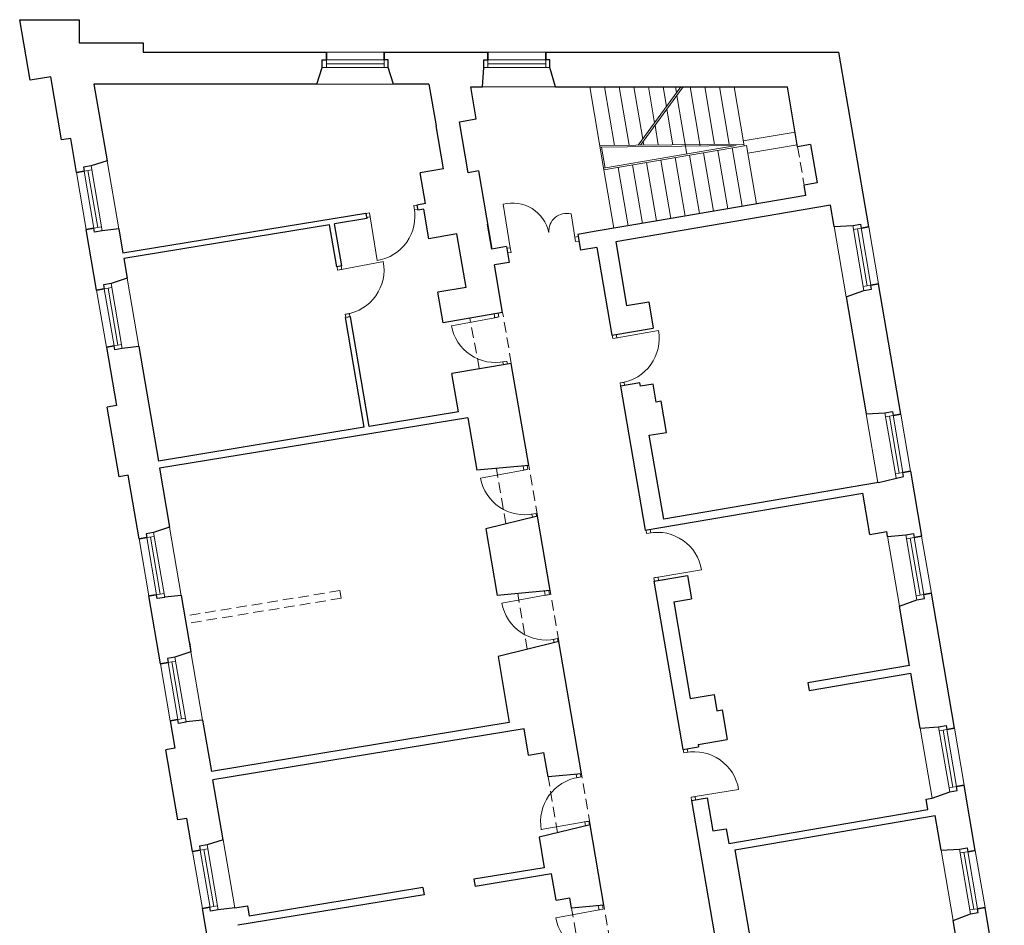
# Model space of a CAD drawing. Header units: centimetres. Extents: x 690840 to 714026, y 27673 to 40762.
# Tile 125 of 162: x 712378 to 712473, y 32320 to 32407. Entities that reach past the tile are written whole.
import ezdxf

# ---------------------------------------------------------------- set-up
doc = ezdxf.new("R2010")
doc.units = ezdxf.units.CM
doc.linetypes.add('DASHED', pattern=[19.05, 12.7, -6.35])
for name, color, linetype, lineweight in [('Drzwi i okna', 51, 'Continuous', 9), ('Przekrojowa', 253, 'Continuous', 25), ('Ramka', 255, 'Continuous', 9), ('Widokowa', 140, 'Continuous', 9)]:
    doc.layers.add(name, color=color, linetype=linetype, lineweight=lineweight)

# ---------------------------------------------------------------- blocks, each defined once
blk = doc.blocks.new('zw$2918')
at = {"layer": 'Drzwi i okna', "color": 0}
for p, q in [((763.4, -360), (769.2, -359.1)), ((764.8, -368.9), (763.4, -360)), ((950.2, -441.6), (936.3, -357.3)), ((677.6, -373.9), (670.5, -375.1)), ((679, -382.8), (677.6, -373.9)), ((764.7, -367.9), (770.3, -367)), ((1076.8, -429.8), (1067.9, -376)), ((671.9, -383), (678.9, -381.8)), ((678.9, -381.8), (692.5, -466.2)), ((1075.3, -420.9), (1081.8, -419.8)), ((1075.3, -420.9), (1076.8, -429.8)), ((1076.8, -429.8), (1083.3, -428.7)), ((950.2, -441.6), (943.7, -442.7)), ((951.7, -450.5), (945.2, -451.6)), ((950.2, -441.6), (951.7, -450.5)), ((620.3, -484.1), (704.4, -468.5)), ((615.9, -484.8), (614.8, -478.3)), ((624.8, -483.3), (615.9, -484.8)), ((623.8, -483.5), (622.7, -477)), ((639.5, -569), (630.7, -570.5)), ((630.7, -570.5), (631.8, -576.8)), ((639.7, -575.5), (638.6, -569.1)), ((919, -570.3), (920.3, -577.2)), ((928.1, -575.7), (926.8, -568.6)), ((920.3, -577.2), (836.2, -592.7)), ((919.3, -577.4), (928.1, -575.7)), ((1153.2, -616.9), (1237.4, -602)), ((1156.7, -616.3), (1155.6, -609.8)), ((1148.8, -617.6), (1147.7, -611.1)), ((1157.7, -616.2), (1148.8, -617.6)), ((935, -662.8), (943.9, -661.2)), ((936, -662.7), (937, -668.3)), ((943.9, -661.2), (944.9, -667)), ((1171.8, -701.9), (1162.9, -703.4)), ((1162.9, -703.4), (1164, -709.8)), ((1171.8, -708.5), (1170.8, -702.1)), ((976.6, -872), (892.5, -887.5)), ((975.4, -865.1), (976.6, -872)), ((975.6, -872.2), (984.5, -870.6)), ((984.5, -870.6), (983.2, -863.5)), ((991.4, -957.7), (1000.2, -956.1)), ((992.3, -957.5), (993.4, -963.1)), ((1000.2, -956.1), (1001.3, -961.8)), ((1214.4, -995), (1213.3, -988.5)), ((1222.3, -993.7), (1221.2, -987.2)), ((1223.3, -993.5), (1214.4, -995)), ((1236.4, -1079.4), (1320.8, -1065.5)), ((1237.4, -1079.3), (1228.5, -1080.7)), ((1228.5, -1080.7), (1229.6, -1087.1)), ((1237.5, -1085.8), (1236.4, -1079.4)), ((1026, -1113.1), (1024.7, -1106)), ((1018.1, -1114.5), (934, -1130)), ((1016.6, -1106.5), (1018.1, -1114.5)), ((1017.1, -1114.7), (1026, -1113.1)), ((1032.8, -1200.2), (1041.7, -1198.5)), ((1033.8, -1200), (1035, -1206.3)), ((1041.7, -1198.5), (1042.8, -1204.4)), ((1286.2, -1419.9), (1285.2, -1413.4)), ((1295.1, -1418.5), (1286.2, -1419.9)), ((1294.1, -1418.6), (1293, -1412.1)), ((1079.3, -1467.8), (1078.1, -1461.3)), ((1078.3, -1468), (1087.1, -1466.4)), ((1087.1, -1466.4), (1086.1, -1460.7)), ((1309.2, -1504.2), (1300.4, -1505.7)), ((1300.4, -1505.7), (1301.4, -1512.1)), ((1308.2, -1504.4), (1392.6, -1490.5)), ((1309.3, -1510.8), (1308.2, -1504.4)), ((1094.6, -1553.4), (1010.4, -1568.4)), ((1093.6, -1553.5), (1102.4, -1552)), ((1095.9, -1561.1), (1094.6, -1553.4)), ((1102.4, -1552), (1103.7, -1559.1)), ((1120.8, -1715.6), (1122.3, -1723.7)), ((1130.1, -1722.2), (1128.8, -1714.9)), ((1122.3, -1723.7), (1038.2, -1739.1)), ((1121.3, -1723.8), (1130.1, -1722.2))]:
    blk.add_line(p, q, dxfattribs=at)
at = {"layer": 'Drzwi i okna', "color": 0, "ltscale": 1.6}
for centre, radius, start, end in [((954.4, -427), 72.1, 11.9188, 104.5567), ((678.9, -380.6), 86.7, 279.0709, 10.6815), ((1059.5, -409.7), 34.7, 75.9366, 184.1291), ((619.1, -484.5), 86.7, 278.9985, 10.6091), ((921.5, -577.1), 86.7, 190.2929, 281.9036), ((1152, -617.3), 86.7, 278.5629, 10.1735), ((977.9, -872), 86.7, 190.2929, 281.9036), ((1235.2, -1079.4), 86.7, 9.2331, 100.8437), ((1019.4, -1114.5), 86.7, 190.2929, 281.9036), ((1307, -1504.4), 86.7, 9.2331, 100.8437), ((1095.7, -1553), 86.7, 98.6519, 190.2626), ((1123.5, -1723.6), 86.7, 190.2929, 281.9036)]:
    blk.add_arc(centre, radius, start, end, dxfattribs=at)
at = {"layer": 'Drzwi i okna', "color": 0}
for centre, start, end in [((755.5, -366), 187.546, 190.8446), ((621.9, -492.7), 278.1438, 281.4424), ((937.8, -653.4), 98.7681, 102.0666), ((1154.7, -625.5), 277.7082, 281.0068), ((994.1, -948.3), 98.7681, 102.0666), ((1220.4, -1002.9), 277.7082, 281.0068), ((1035.6, -1190.7), 98.7681, 102.0666), ((1292.2, -1427.9), 277.7082, 281.0068), ((1084.2, -1475.9), 278.4889, 281.7875), ((1139.7, -1799.9), 98.7681, 102.0666)]:
    blk.add_arc(centre, 78.2, start, end, dxfattribs=at)
at = {"layer": 'Przekrojowa', "color": 0, "ltscale": 1.6}
for p, q in [((20.1, -117.3), (0, 0)), ((0, 0), (115, 0)), ((115, 0), (115, -45)), ((115, -45), (239, -45)), ((239, -45), (239, -63)), ((239, -63), (594, -63)), ((706, -63), (907, -63)), ((1019, -63), (1586.8, -63)), ((1644.6, -401), (1586.8, -63)), ((575.7, -125), (586.2, -92.8)), ((724.3, -125), (713.8, -92.8)), ((896.4, -129.9), (899.2, -92.8)), ((1038.1, -129.9), (1026.8, -92.8)), ((60.2, -110.4), (20.1, -117.3)), ((81.1, -232.8), (60.2, -110.4)), ((575.7, -125), (143.8, -125)), ((143.8, -125), (169.2, -273.1)), ((792.8, -125), (724.3, -125)), ((792.8, -125), (806.6, -205.4)), ((884.5, -192.1), (873.9, -129.9)), ((873.9, -129.9), (896.4, -129.9)), ((1038.1, -129.9), (1048.7, -129.9)), ((1048.7, -129.9), (1487.3, -129.9)), ((1506.9, -246.1), (1487.3, -129.9)), ((820.8, -288.6), (806.6, -205.4)), ((852, -197.7), (884.5, -192.1)), ((868.8, -296.3), (852, -197.7)), ((98.9, -229.8), (81.1, -232.8)), ((110.2, -295.8), (98.9, -229.8)), ((1531.7, -241.8), (1506.9, -246.1)), ((1531.7, -241.8), (1544.4, -315.9)), ((169.2, -273.1), (138.2, -283.2)), ((820.8, -288.6), (776, -296.3)), ((786.2, -356.1), (776, -296.3)), ((888.5, -292.9), (868.8, -296.3)), ((888.5, -292.9), (914.4, -444.3)), ((1544.4, -315.9), (1519.4, -320.2)), ((1522.7, -340.3), (1519.4, -320.2)), ((1522.7, -340.3), (1231.6, -390.1)), ((786.2, -356.1), (769.2, -358.9)), ((769.2, -358.9), (770.9, -369)), ((1570.5, -359.3), (1154.5, -430.4)), ((1577.8, -400.7), (1570.5, -359.3)), ((670.5, -375.1), (199.8, -452.3)), ((670.5, -375.1), (672.2, -385.2)), ((782.8, -367), (770.9, -369)), ((792.5, -424.2), (782.8, -367)), ((600.2, -397), (201.5, -462.3)), ((614.1, -478.4), (600.2, -397)), ((672.2, -385.2), (610.1, -395.3)), ((624, -476.8), (610.1, -395.3)), ((914.4, -444.3), (906.1, -395.8)), ((1231.6, -390.1), (1112.7, -410.4)), ((1577.8, -400.7), (1613.9, -398.4)), ((149.1, -523.5), (129, -406.2)), ((191.8, -405.2), (159.6, -408.7)), ((191.8, -405.2), (199.8, -452.3)), ((846.8, -414.9), (792.5, -424.2)), ((864.5, -518.4), (846.8, -414.9)), ((1112.7, -410.4), (1081.1, -415.8)), ((1081.1, -415.8), (1086.3, -446.4)), ((1154.5, -430.4), (1175.6, -553.6)), ((943.1, -439.4), (914.4, -444.3)), ((943.1, -439.4), (948.3, -470)), ((1117.9, -441), (1086.3, -446.4)), ((1117.9, -441), (1147.1, -611.2)), ((201.5, -462.3), (208.1, -500.8)), ((948.3, -470), (919.7, -474.9)), ((935.4, -567.2), (919.7, -474.9)), ((624, -476.8), (614.1, -478.4)), ((208.1, -500.8), (177.1, -510.9)), ((1706.6, -763.8), (1663.4, -511.4)), ((864.5, -518.4), (810.2, -527.7)), ((820.4, -586.8), (810.2, -527.7)), ((1600.9, -536.9), (1635.4, -524.1)), ((1175.6, -553.6), (1218.5, -546.3)), ((1218.5, -546.3), (1227.3, -597.5)), ((1600.9, -536.9), (1639.6, -763.5)), ((935.4, -567.2), (820.4, -586.8)), ((640.8, -575.3), (631, -576.9)), ((667.3, -789.3), (631, -576.9)), ((677.2, -787.7), (640.8, -575.3)), ((1147.1, -611.2), (1227.3, -597.5)), ((168, -633.9), (187.4, -747.3)), ((230.7, -632.9), (198.5, -636.4)), ((230.7, -632.9), (268.6, -854.6)), ((952.3, -665.7), (837.2, -685.4)), ((986, -863), (952.3, -665.7)), ((849.8, -759.3), (837.2, -685.4)), ((1201.3, -703.4), (1164, -709.8)), ((1202.4, -709.9), (1201.3, -703.4)), ((1164, -709.8), (1211.7, -988.7)), ((1226.8, -705.7), (1202.4, -709.9)), ((1232.8, -740.6), (1226.8, -705.7)), ((1242.7, -738.9), (1232.8, -740.6)), ((1253, -799.1), (1242.7, -738.9)), ((187.4, -747.3), (169.6, -750.3)), ((192.7, -885.4), (169.6, -750.3)), ((849.8, -759.3), (677.2, -787.7)), ((1639.6, -763.5), (1676, -761.1)), ((867.8, -770.8), (271, -868.7)), ((867.8, -770.8), (885.2, -872.3)), ((667.3, -789.3), (268.6, -854.6)), ((1219.4, -804.8), (1253, -799.1)), ((1182.4, -817.2), (1182.4, -817.2)), ((1247.4, -967.4), (1219.4, -804.8)), ((271, -868.7), (290.5, -982.8)), ((986, -863), (885.2, -872.3)), ((1725.5, -874.2), (1747, -1000.4)), ((210.4, -882.3), (192.7, -885.4)), ((231.5, -1005.5), (210.4, -882.3)), ((1663.3, -896.3), (1247.4, -967.4)), ((1242.1, -983.5), (1633.1, -916.7)), ((1646.8, -996.7), (1633.1, -916.7)), ((1002.9, -961.6), (902.6, -986)), ((1027.5, -1105.5), (1002.9, -961.6)), ((290.5, -982.8), (259.5, -992.9)), ((902.6, -986), (924.6, -1115)), ((1211.7, -988.7), (1242.1, -983.5)), ((1646.8, -996.7), (1679.4, -991.1)), ((1681, -1001), (1679.4, -991.1)), ((1681, -1001), (1716.4, -997.7)), ((1228.6, -1087.3), (1259, -1082.1)), ((1228.6, -1087.3), (1248.8, -1083.8)), ((1259, -1082.1), (1293.5, -1076.2)), ((1293.5, -1076.2), (1301.3, -1121.5)), ((1027.5, -1105.5), (924.6, -1115)), ((1228.6, -1087.3), (1284.5, -1413.5)), ((272.8, -1247), (250.4, -1115.9)), ((313.1, -1114.9), (280.9, -1118.4)), ((313.1, -1114.9), (331.8, -1224.3)), ((1266.8, -1127.4), (1301.3, -1121.5)), ((1704.1, -1135.7), (1737.9, -1123.4)), ((1810.6, -1372), (1765.9, -1110.8)), ((1266.8, -1127.4), (1298.9, -1314.7)), ((1723.7, -1250.3), (1704.1, -1135.7)), ((328.7, -1206.3), (331.8, -1224.3)), ((1044.3, -1204), (926.5, -1232.8)), ((1088.2, -1460.3), (1044.3, -1204)), ((331.8, -1224.3), (300.8, -1234.4)), ((926.5, -1232.8), (948.4, -1361.1)), ((1723.7, -1250.3), (1526.9, -1284)), ((1529.3, -1298.8), (1726.2, -1265.1)), ((1744.4, -1371.7), (1726.2, -1265.1)), ((1526.9, -1284), (1529.3, -1298.8)), ((1298.9, -1314.7), (1345.2, -1306.8)), ((1345.2, -1306.8), (1350.6, -1338.3)), ((1350.6, -1338.3), (1360.5, -1336.6)), ((1360.5, -1336.6), (1370.3, -1393.8)), ((291.7, -1357.4), (300.8, -1410.7)), ((354.4, -1356.4), (322.2, -1359.9)), ((354.4, -1356.4), (371.4, -1455.7)), ((948.4, -1361.1), (371.4, -1455.7)), ((977.1, -1372.9), (374.1, -1471.7)), ((985.8, -1424), (977.1, -1372.9)), ((1744.4, -1371.7), (1780, -1369.3)), ((300.8, -1410.7), (283, -1413.7)), ((1284.5, -1413.5), (1314.9, -1408.3)), ((1314.1, -1403.4), (1370.3, -1393.8)), ((1314.1, -1403.4), (1314.9, -1408.3)), ((306.3, -1549.7), (283, -1413.7)), ((985.8, -1424), (1015.4, -1419)), ((1023.5, -1466.3), (1015.4, -1419)), ((1088.2, -1460.3), (1023.5, -1466.3)), ((394, -1588), (374.1, -1471.7)), ((1851, -1608.5), (1829.5, -1482.4)), ((1767.7, -1507.6), (1801.4, -1495)), ((1301.4, -1512.1), (1331.8, -1506.9)), ((1301.4, -1512.1), (1349.9, -1795)), ((1331.8, -1506.9), (1342.8, -1571)), ((1755.8, -1509.6), (1767.7, -1507.6)), ((1759.2, -1529.2), (1755.8, -1509.6)), ((1373.3, -1595.2), (1759.2, -1529.2)), ((1385.2, -1607.3), (1773.4, -1541)), ((1784.9, -1608.2), (1773.4, -1541)), ((324, -1546.7), (306.3, -1549.7)), ((335, -1610.7), (324, -1546.7)), ((1105, -1558.9), (1005.9, -1583.1)), ((1131.6, -1714.6), (1105, -1558.9)), ((1342.8, -1571), (1368.4, -1566.6)), ((1368.4, -1566.6), (1373.3, -1595.2)), ((394, -1588), (363, -1598.1)), ((1005.9, -1583.1), (1016, -1642.1)), ((1385.2, -1607.3), (1415.4, -1783.7)), ((1784.9, -1608.2), (1820.4, -1605.9)), ((1016, -1642.1), (879.6, -1664.5)), ((1030.2, -1654), (882, -1678.3)), ((1039, -1705.1), (1030.2, -1654)), ((879.6, -1664.5), (882, -1678.3)), ((783.3, -1694.4), (422.3, -1753.6)), ((780.9, -1680.6), (444.6, -1735.8)), ((780.9, -1680.6), (783.3, -1694.4)), ((416.6, -1720.1), (441.3, -1716.1)), ((441.3, -1716.1), (444.6, -1735.8)), ((1039, -1705.1), (1065.6, -1700.6)), ((1069, -1720.4), (1065.6, -1700.6)), ((1131.6, -1714.6), (1069, -1720.4)), ((375.3, -1846.3), (353.9, -1721.1)), ((416.6, -1720.1), (384.4, -1723.7)), ((1808.1, -1744.1), (1841.9, -1731.6)), ((1907.2, -1936.8), (1869.9, -1718.9)), ((1834, -1895.8), (1808.1, -1744.1))]:
    blk.add_line(p, q, dxfattribs=at)
at = {"layer": 'Przekrojowa', "color": 0}
for p, q in [((594, -78), (594, -63)), ((594, -63), (594, -78)), ((706, -78), (706, -63)), ((706, -63), (706, -78)), ((907, -78), (907, -63)), ((907, -63), (907, -78)), ((1019, -78), (1019, -63)), ((1019, -63), (1019, -78)), ((586.2, -92.8), (586.2, -78)), ((586.2, -78), (594, -78)), ((713.8, -78), (706, -78)), ((713.8, -92.8), (713.8, -78)), ((899.2, -92.8), (899.2, -78)), ((899.2, -78), (907, -78)), ((1026.8, -78), (1019, -78)), ((1026.8, -92.8), (1026.8, -78)), ((138.2, -283.2), (123.6, -285.7)), ((123.6, -285.7), (124.9, -293.3)), ((124.9, -293.3), (110.2, -295.8)), ((110.2, -295.8), (124.9, -293.3)), ((1613.9, -398.4), (1628.5, -395.9)), ((1628.5, -395.9), (1629.8, -403.6)), ((143.8, -403.7), (129, -406.2)), ((129, -406.2), (143.8, -403.7)), ((145.1, -411.4), (143.8, -403.7)), ((159.7, -408.9), (145.1, -411.4)), ((1629.8, -403.6), (1644.6, -401)), ((1644.6, -401), (1629.8, -403.6)), ((177.1, -510.9), (162.5, -513.3)), ((162.5, -513.3), (163.8, -521)), ((1648.7, -513.9), (1663.4, -511.4)), ((1663.4, -511.4), (1648.7, -513.9)), ((1650, -521.6), (1648.7, -513.9)), ((163.8, -521), (149.1, -523.5)), ((149.1, -523.5), (163.8, -521)), ((1635.4, -524.1), (1650, -521.6)), ((182.7, -631.4), (168, -633.9)), ((168, -633.9), (182.7, -631.4)), ((184, -639.1), (182.7, -631.4)), ((198.6, -636.6), (184, -639.1)), ((1676, -761.1), (1690.5, -758.6)), ((1690.5, -758.6), (1691.9, -766.3)), ((1691.9, -766.3), (1706.6, -763.8)), ((1706.6, -763.8), (1691.9, -766.3)), ((1710.7, -876.7), (1725.5, -874.2)), ((1725.5, -874.2), (1710.7, -876.7)), ((1712, -884.4), (1710.7, -876.7)), ((1663.3, -896.3), (1712, -884.4)), ((246.2, -1003), (231.5, -1005.5)), ((231.5, -1005.5), (246.2, -1003)), ((259.5, -992.9), (244.9, -995.4)), ((244.9, -995.4), (246.2, -1003)), ((1716.4, -997.7), (1731, -995.2)), ((1731, -995.2), (1732.3, -1002.9)), ((1732.3, -1002.9), (1747, -1000.4)), ((1747, -1000.4), (1732.3, -1002.9)), ((265.1, -1113.4), (250.4, -1115.9)), ((250.4, -1115.9), (265.1, -1113.4)), ((266.4, -1121.1), (265.1, -1113.4)), ((281, -1118.6), (266.4, -1121.1)), ((1737.9, -1123.4), (1752.5, -1120.9)), ((1751.2, -1113.3), (1765.9, -1110.8)), ((1765.9, -1110.8), (1751.2, -1113.3)), ((1752.5, -1120.9), (1751.2, -1113.3)), ((300.8, -1234.4), (286.2, -1236.8)), ((286.2, -1236.8), (287.5, -1244.5)), ((287.5, -1244.5), (272.8, -1247)), ((272.8, -1247), (287.5, -1244.5)), ((306.4, -1354.9), (291.7, -1357.4)), ((291.7, -1357.4), (306.4, -1354.9)), ((307.7, -1362.6), (306.4, -1354.9)), ((322.3, -1360.1), (307.7, -1362.6)), ((1780, -1369.3), (1794.5, -1366.8)), ((1794.5, -1366.8), (1795.9, -1374.5)), ((1795.9, -1374.5), (1810.6, -1372)), ((1810.6, -1372), (1795.9, -1374.5)), ((1814.7, -1484.9), (1829.5, -1482.4)), ((1829.5, -1482.4), (1814.7, -1484.9)), ((1816, -1492.5), (1814.7, -1484.9)), ((1801.4, -1495), (1816, -1492.5)), ((363, -1598.1), (348.4, -1600.6)), ((348.4, -1600.6), (349.7, -1608.2)), ((349.7, -1608.2), (335, -1610.7)), ((335, -1610.7), (349.7, -1608.2)), ((1820.4, -1605.9), (1835, -1603.4)), ((1835, -1603.4), (1836.3, -1611.1)), ((1836.3, -1611.1), (1851, -1608.5)), ((1851, -1608.5), (1836.3, -1611.1)), ((368.6, -1718.6), (353.9, -1721.1)), ((353.9, -1721.1), (368.6, -1718.6)), ((369.9, -1726.3), (368.6, -1718.6)), ((384.5, -1723.8), (369.9, -1726.3)), ((1841.9, -1731.6), (1856.5, -1729.1)), ((1855.2, -1721.5), (1869.9, -1718.9)), ((1869.9, -1718.9), (1855.2, -1721.5)), ((1856.5, -1729.1), (1855.2, -1721.5))]:
    blk.add_line(p, q, dxfattribs=at)
at = {"layer": 'Widokowa', "color": 0, "ltscale": 1.6}
for p, q in [((706, -63), (594, -63)), ((1019, -63), (907, -63)), ((724.3, -125), (575.7, -125)), ((1038.1, -129.9), (896.4, -129.9)), ((1104.1, -129.9), (1131.6, -290.7)), ((1132.5, -129.9), (1152, -243.5)), ((1160.9, -129.9), (1180.3, -243.2)), ((1189.3, -129.9), (1206.7, -231.2)), ((1198.1, -242.9), (1280.4, -129.9)), ((1202.6, -243.2), (1285, -129.9)), ((1217.7, -129.9), (1229.7, -199.6)), ((1246.2, -129.9), (1252.7, -168)), ((1270.2, -129.9), (1272.1, -141.3)), ((1298.6, -129.9), (1318.2, -244.7)), ((1327, -129.9), (1346, -241.4)), ((1355.4, -129.9), (1374.4, -241.1)), ((1383.8, -129.9), (1403.3, -244.3)), ((1273, -146.5), (1292.4, -260.2)), ((1253.6, -173.2), (1265.4, -242.3)), ((1230.6, -204.8), (1237, -242.6)), ((1401.5, -234.5), (1501.9, -217.7)), ((1123.6, -243.8), (1402.8, -240.8)), ((1124.1, -246.8), (1387.5, -243.9)), ((1134.1, -287.3), (1127.1, -246.8)), ((1387.5, -243.9), (1131.1, -287.8)), ((1407.6, -243.5), (1131.6, -290.7)), ((1207.6, -236.4), (1208.7, -242.9)), ((1407.6, -243.5), (1427, -356.7)), ((1410.2, -258.4), (1506.2, -242.4)), ((1297.2, -262.4), (1316.6, -375.6)), ((1324.8, -257.7), (1344.2, -370.8)), ((1352.4, -253), (1371.8, -366.1)), ((1380, -248.3), (1399.4, -361.4)), ((169.2, -273.1), (191.8, -405.2)), ((1159.2, -286), (1178.6, -399.2)), ((1186.8, -281.3), (1206.2, -394.4)), ((1214.4, -276.6), (1233.8, -389.7)), ((1242, -271.9), (1261.4, -385)), ((1269.6, -267.1), (1289, -380.3)), ((110.2, -295.8), (129, -406.2)), ((1131.6, -290.7), (1151, -403.9)), ((1600.9, -536.9), (1577.8, -400.7)), ((1663.4, -511.4), (1644.6, -401)), ((208.1, -500.8), (230.7, -632.9)), ((149.1, -523.5), (168, -633.9)), ((1662.4, -896.5), (1639.6, -763.5)), ((1725.5, -874.2), (1706.6, -763.8)), ((290.5, -982.8), (313.1, -1114.9)), ((231.5, -1005.5), (250.4, -1115.9)), ((1704.1, -1135.7), (1680.9, -1000.1)), ((1765.9, -1110.8), (1747, -1000.4)), ((331.8, -1224.3), (354.4, -1356.4)), ((272.8, -1247), (291.7, -1357.4)), ((1767.6, -1507.4), (1744.4, -1371.7)), ((1829.5, -1482.4), (1810.6, -1372)), ((394, -1588), (416.6, -1720.1)), ((335, -1610.7), (353.9, -1721.1)), ((1808.1, -1744.1), (1784.9, -1608.2)), ((1869.9, -1718.9), (1851, -1608.5))]:
    blk.add_line(p, q, dxfattribs=at)
at = {"layer": 'Widokowa', "color": 0}
for p, q in [((586.2, -92.8), (713.8, -92.8)), ((593.8, -78), (706, -78)), ((594, -78), (594, -92.8)), ((594, -85.4), (706, -85.4)), ((706, -78), (706, -92.8)), ((899.2, -92.8), (1026.8, -92.8)), ((906.8, -78), (1019, -78)), ((907, -78), (907, -92.8)), ((907, -85.4), (1019, -85.4)), ((1019, -78), (1019, -92.8)), ((159.7, -408.9), (138.2, -283.2)), ((124.9, -293.3), (139.5, -290.8)), ((143.8, -403.9), (124.9, -293.3)), ((151.1, -402.5), (132.2, -292.1)), ((1613.9, -398.4), (1635.4, -524.1)), ((143.8, -403.7), (158.4, -401.2)), ((1629.8, -403.6), (1615.2, -406)), ((1622.5, -404.8), (1641.4, -515.2)), ((1629.8, -403.3), (1648.7, -513.9)), ((198.6, -636.6), (177.1, -510.9)), ((1648.7, -513.9), (1634.1, -516.4)), ((163.8, -521), (178.4, -518.5)), ((182.7, -631.6), (163.8, -521)), ((190, -630.2), (171.1, -519.8)), ((182.7, -631.4), (197.3, -628.9)), ((1676, -761.1), (1697.5, -886.9)), ((1691.9, -766.3), (1677.3, -768.8)), ((1684.6, -767.5), (1703.4, -877.9)), ((1691.8, -766.1), (1710.7, -876.7)), ((1710.7, -876.7), (1696.1, -879.2)), ((246.2, -1003), (260.8, -1000.5)), ((265.2, -1113.6), (246.2, -1003)), ((272.4, -1112.2), (253.5, -1001.8)), ((281, -1118.6), (259.5, -992.9)), ((1716.4, -997.7), (1737.9, -1123.4)), ((1732.3, -1002.9), (1717.7, -1005.4)), ((1725, -1004.1), (1743.9, -1114.5)), ((1732.3, -1002.6), (1751.2, -1113.3)), ((265.1, -1113.4), (279.7, -1110.9)), ((1751.2, -1113.3), (1736.6, -1115.8)), ((322.3, -1360.1), (300.8, -1234.4)), ((287.5, -1244.5), (302.1, -1242)), ((306.5, -1355.1), (287.5, -1244.5)), ((313.7, -1353.7), (294.8, -1243.3)), ((306.4, -1354.9), (321, -1352.4)), ((1780, -1369.3), (1801.4, -1495)), ((1795.9, -1374.5), (1781.3, -1377)), ((1788.6, -1375.7), (1807.4, -1486.1)), ((1795.8, -1374.3), (1814.7, -1484.9)), ((1814.7, -1484.9), (1800.1, -1487.4)), ((384.5, -1723.8), (363, -1598.1)), ((349.7, -1608.2), (364.3, -1605.7)), ((368.7, -1718.9), (349.7, -1608.2)), ((375.9, -1717.4), (357, -1607)), ((1820.4, -1605.9), (1841.9, -1731.6)), ((1836.3, -1611.1), (1821.7, -1613.6)), ((1829, -1612.3), (1847.9, -1722.7)), ((1836.3, -1610.8), (1855.2, -1721.5)), ((368.6, -1718.6), (383.2, -1716.1)), ((1855.2, -1721.5), (1840.6, -1724))]:
    blk.add_line(p, q, dxfattribs=at)
at = {"layer": 'Widokowa', "color": 0, "linetype": 'DASHED', "ltscale": 1.6}
for p, q in [((1506.9, -246.1), (1519.4, -320.2)), ((952.3, -665.7), (935.4, -567.2)), ((890.3, -675.7), (871.9, -578)), ((941.8, -976.5), (923.4, -868.8)), ((1002.9, -961.6), (986, -863)), ((620.2, -1105.5), (319.9, -1154.8)), ((620.2, -1105.5), (622.8, -1120.3)), ((1044.3, -1204), (1027.5, -1105.5)), ((622.8, -1120.3), (322.5, -1169.5)), ((983.2, -1218.9), (964.8, -1111.3)), ((1042, -1574.3), (1023.5, -1466.3)), ((1105, -1558.9), (1088.2, -1460.3)), ((1148.5, -1813.2), (1131.6, -1714.6)), ((1087.4, -1828.1), (1069, -1720.4))]:
    blk.add_line(p, q, dxfattribs=at)

msp = doc.modelspace()

# ---------------------------------------------------------------- block references
at = {"layer": 'Ramka', "color": 251, "xscale": 0.05, "yscale": 0.05, "zscale": 0.05}
msp.add_blockref('zw$2918', (712377.603, 32407.424), dxfattribs=at)

doc.saveas('drawing.dxf')
